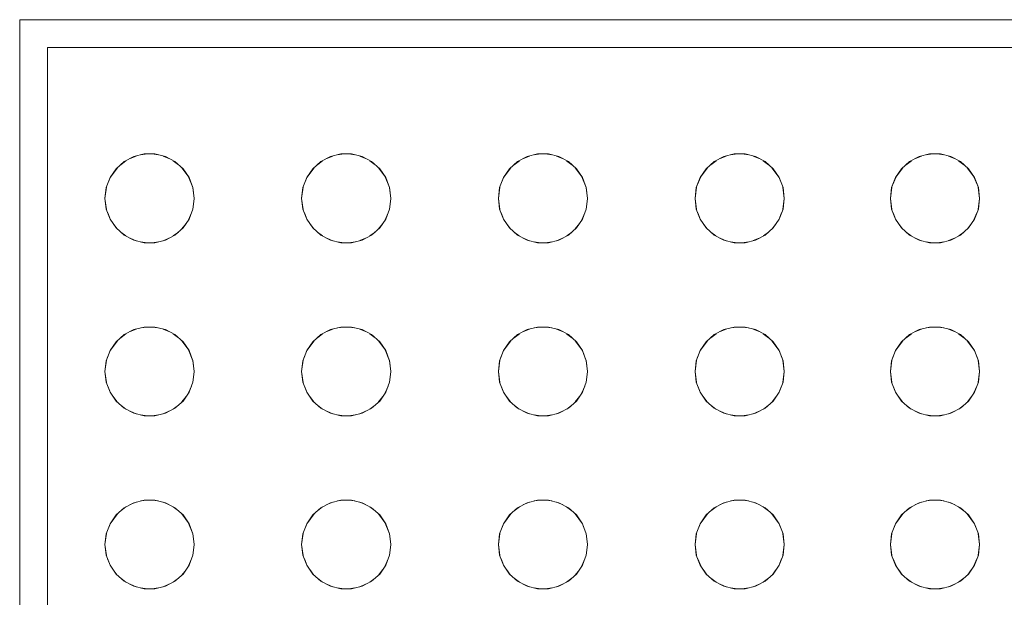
# Model space of a CAD drawing. Header units: millimetres. Extents: x 4480191 to 4481199, y -30324204 to -30323479.
# Tile 166 of 243: x 4480204.983 to 4480205.336, y -30323783.357 to -30323783.15. Entities that reach past the tile are written whole.
import ezdxf

# ---------------------------------------------------------------- set-up
doc = ezdxf.new("R2010")
doc.units = ezdxf.units.MM
doc.layers.add('IFC-Elemento construtivo genérico-Contorno', color=253, linetype='Continuous', lineweight=5)

msp = doc.modelspace()

# ---------------------------------------------------------------- linework, layer by layer
at = {"layer": 'IFC-Elemento construtivo genérico-Contorno', "color": 8, "lineweight": 5}
for p, q in [((4480204.98334, -30323783.64427), (4480204.98334, -30323783.15026)), ((4480204.98334, -30323783.15026), (4480206.34334, -30323783.15026)), ((4480204.99334, -30323783.64026), (4480204.99334, -30323783.16026)), ((4480204.99334, -30323783.16026), (4480206.33334, -30323783.16026)), ((4480205.02081, -30323783.20109), (4480205.02422, -30323783.19931)), ((4480205.02295, -30323783.19997), (4480205.02505, -30323783.1991)), ((4480205.02422, -30323783.19931), (4480205.02797, -30323783.19838)), ((4480205.02678, -30323783.19867), (4480205.02901, -30323783.19838)), ((4480205.02797, -30323783.19838), (4480205.03182, -30323783.19838)), ((4480205.03078, -30323783.19838), (4480205.03301, -30323783.19867)), ((4480205.03182, -30323783.19838), (4480205.03557, -30323783.19931)), ((4480205.03474, -30323783.1991), (4480205.03684, -30323783.19997)), ((4480205.03557, -30323783.19931), (4480205.03898, -30323783.20109)), ((4480205.0913, -30323783.20109), (4480205.09471, -30323783.19931)), ((4480205.09344, -30323783.19997), (4480205.09554, -30323783.1991)), ((4480205.09471, -30323783.19931), (4480205.09846, -30323783.19838)), ((4480205.09727, -30323783.19867), (4480205.0995, -30323783.19838)), ((4480205.09846, -30323783.19838), (4480205.10231, -30323783.19838)), ((4480205.10127, -30323783.19838), (4480205.1035, -30323783.19867)), ((4480205.10231, -30323783.19838), (4480205.10606, -30323783.19931)), ((4480205.10524, -30323783.1991), (4480205.10733, -30323783.19997)), ((4480205.10606, -30323783.19931), (4480205.10948, -30323783.20109)), ((4480205.16179, -30323783.20109), (4480205.16521, -30323783.19931)), ((4480205.16393, -30323783.19997), (4480205.16603, -30323783.1991)), ((4480205.16521, -30323783.19931), (4480205.16895, -30323783.19838)), ((4480205.16776, -30323783.19867), (4480205.16999, -30323783.19838)), ((4480205.16895, -30323783.19838), (4480205.17281, -30323783.19838)), ((4480205.17177, -30323783.19838), (4480205.174, -30323783.19867)), ((4480205.17281, -30323783.19838), (4480205.17655, -30323783.19931)), ((4480205.17573, -30323783.1991), (4480205.17783, -30323783.19997)), ((4480205.17655, -30323783.19931), (4480205.17997, -30323783.20109)), ((4480205.23228, -30323783.20109), (4480205.2357, -30323783.19931)), ((4480205.23442, -30323783.19998), (4480205.23652, -30323783.1991)), ((4480205.2357, -30323783.19931), (4480205.23944, -30323783.19838)), ((4480205.23825, -30323783.19867), (4480205.24048, -30323783.19838)), ((4480205.23944, -30323783.19838), (4480205.2433, -30323783.19838)), ((4480205.24226, -30323783.19838), (4480205.24449, -30323783.19867)), ((4480205.2433, -30323783.19838), (4480205.24704, -30323783.19931)), ((4480205.24622, -30323783.1991), (4480205.24832, -30323783.19997)), ((4480205.24704, -30323783.19931), (4480205.25046, -30323783.20109)), ((4480205.30228, -30323783.20109), (4480205.3057, -30323783.19931)), ((4480205.30442, -30323783.19998), (4480205.30652, -30323783.1991)), ((4480205.3057, -30323783.19931), (4480205.30944, -30323783.19838)), ((4480205.30825, -30323783.19867), (4480205.31048, -30323783.19838)), ((4480205.30944, -30323783.19838), (4480205.3133, -30323783.19838)), ((4480205.31226, -30323783.19838), (4480205.31449, -30323783.19867)), ((4480205.3133, -30323783.19838), (4480205.31704, -30323783.19931)), ((4480205.31622, -30323783.1991), (4480205.31832, -30323783.19997)), ((4480205.31704, -30323783.19931), (4480205.32046, -30323783.20109)), ((4480205.01573, -30323783.20683), (4480205.01834, -30323783.20328)), ((4480205.01573, -30323783.20683), (4480205.01792, -30323783.20365)), ((4480205.01792, -30323783.20365), (4480205.02081, -30323783.20109)), ((4480205.01955, -30323783.20221), (4480205.02143, -30323783.20077)), ((4480205.03836, -30323783.20077), (4480205.04024, -30323783.20221)), ((4480205.03898, -30323783.20109), (4480205.04187, -30323783.20365)), ((4480205.04146, -30323783.20328), (4480205.04406, -30323783.20683)), ((4480205.04187, -30323783.20365), (4480205.04406, -30323783.20683)), ((4480205.08622, -30323783.20683), (4480205.08883, -30323783.20328)), ((4480205.08622, -30323783.20683), (4480205.08841, -30323783.20365)), ((4480205.08841, -30323783.20365), (4480205.0913, -30323783.20109)), ((4480205.09005, -30323783.20221), (4480205.09192, -30323783.20077)), ((4480205.10886, -30323783.20077), (4480205.11073, -30323783.20221)), ((4480205.10948, -30323783.20109), (4480205.11236, -30323783.20365)), ((4480205.11195, -30323783.20328), (4480205.11455, -30323783.20683)), ((4480205.11236, -30323783.20365), (4480205.11455, -30323783.20683)), ((4480205.15671, -30323783.20683), (4480205.15932, -30323783.20328)), ((4480205.15671, -30323783.20683), (4480205.1589, -30323783.20365)), ((4480205.1589, -30323783.20365), (4480205.16179, -30323783.20109)), ((4480205.16053, -30323783.20222), (4480205.16241, -30323783.20077)), ((4480205.17935, -30323783.20077), (4480205.18122, -30323783.20221)), ((4480205.17997, -30323783.20109), (4480205.18285, -30323783.20365)), ((4480205.18244, -30323783.20328), (4480205.18505, -30323783.20683)), ((4480205.18285, -30323783.20365), (4480205.18505, -30323783.20683)), ((4480205.22721, -30323783.20683), (4480205.22981, -30323783.20328)), ((4480205.22721, -30323783.20683), (4480205.22939, -30323783.20365)), ((4480205.22939, -30323783.20365), (4480205.23228, -30323783.20109)), ((4480205.23103, -30323783.20221), (4480205.2329, -30323783.20077)), ((4480205.24984, -30323783.20077), (4480205.25171, -30323783.20221)), ((4480205.25046, -30323783.20109), (4480205.25335, -30323783.20365)), ((4480205.25293, -30323783.20328), (4480205.25554, -30323783.20683)), ((4480205.25335, -30323783.20365), (4480205.25554, -30323783.20683)), ((4480205.29721, -30323783.20683), (4480205.29981, -30323783.20328)), ((4480205.29721, -30323783.20683), (4480205.29939, -30323783.20365)), ((4480205.29939, -30323783.20365), (4480205.30228, -30323783.20109)), ((4480205.30103, -30323783.20221), (4480205.3029, -30323783.20077)), ((4480205.31984, -30323783.20077), (4480205.32171, -30323783.20221)), ((4480205.32046, -30323783.20109), (4480205.32335, -30323783.20365)), ((4480205.32293, -30323783.20328), (4480205.32554, -30323783.20683)), ((4480205.32335, -30323783.20365), (4480205.32554, -30323783.20683)), ((4480205.01436, -30323783.21044), (4480205.01592, -30323783.20657)), ((4480205.01436, -30323783.21044), (4480205.01573, -30323783.20683)), ((4480205.04387, -30323783.20657), (4480205.04543, -30323783.21044)), ((4480205.04406, -30323783.20683), (4480205.04543, -30323783.21044)), ((4480205.08485, -30323783.21044), (4480205.08641, -30323783.20657)), ((4480205.08485, -30323783.21044), (4480205.08622, -30323783.20683)), ((4480205.11436, -30323783.20657), (4480205.11592, -30323783.21044)), ((4480205.11455, -30323783.20683), (4480205.11592, -30323783.21044)), ((4480205.15534, -30323783.21044), (4480205.1569, -30323783.20657)), ((4480205.15534, -30323783.21044), (4480205.15671, -30323783.20683)), ((4480205.18486, -30323783.20657), (4480205.18641, -30323783.21044)), ((4480205.18505, -30323783.20683), (4480205.18641, -30323783.21044)), ((4480205.22584, -30323783.21044), (4480205.2274, -30323783.20657)), ((4480205.22584, -30323783.21044), (4480205.22721, -30323783.20683)), ((4480205.25535, -30323783.20657), (4480205.25691, -30323783.21044)), ((4480205.25554, -30323783.20683), (4480205.25691, -30323783.21044)), ((4480205.29584, -30323783.21044), (4480205.2974, -30323783.20657)), ((4480205.29584, -30323783.21044), (4480205.29721, -30323783.20683)), ((4480205.32535, -30323783.20657), (4480205.32691, -30323783.21044)), ((4480205.32554, -30323783.20683), (4480205.32691, -30323783.21044)), ((4480205.01389, -30323783.21427), (4480205.01442, -30323783.21029)), ((4480205.01389, -30323783.21427), (4480205.01436, -30323783.21044)), ((4480205.04537, -30323783.21029), (4480205.0459, -30323783.21427)), ((4480205.04543, -30323783.21044), (4480205.0459, -30323783.21427)), ((4480205.08439, -30323783.21427), (4480205.08491, -30323783.21029)), ((4480205.08439, -30323783.21427), (4480205.08485, -30323783.21044)), ((4480205.11586, -30323783.21029), (4480205.11639, -30323783.21427)), ((4480205.11592, -30323783.21044), (4480205.11639, -30323783.21427)), ((4480205.15488, -30323783.21427), (4480205.1554, -30323783.21029)), ((4480205.15488, -30323783.21427), (4480205.15534, -30323783.21044)), ((4480205.18636, -30323783.21029), (4480205.18688, -30323783.21427)), ((4480205.18641, -30323783.21044), (4480205.18688, -30323783.21427)), ((4480205.22537, -30323783.21427), (4480205.22589, -30323783.21029)), ((4480205.22537, -30323783.21427), (4480205.22584, -30323783.21044)), ((4480205.25685, -30323783.21029), (4480205.25737, -30323783.21427)), ((4480205.25691, -30323783.21044), (4480205.25737, -30323783.21427)), ((4480205.29537, -30323783.21427), (4480205.29589, -30323783.21029)), ((4480205.29537, -30323783.21427), (4480205.29584, -30323783.21044)), ((4480205.32685, -30323783.21029), (4480205.32737, -30323783.21427)), ((4480205.32691, -30323783.21044), (4480205.32737, -30323783.21427)), ((4480205.01389, -30323783.21427), (4480205.01442, -30323783.21825)), ((4480205.01389, -30323783.21427), (4480205.01436, -30323783.2181)), ((4480205.04537, -30323783.21825), (4480205.0459, -30323783.21427)), ((4480205.04543, -30323783.2181), (4480205.0459, -30323783.21427)), ((4480205.08439, -30323783.21427), (4480205.08491, -30323783.21825)), ((4480205.08439, -30323783.21427), (4480205.08485, -30323783.2181)), ((4480205.11586, -30323783.21825), (4480205.11639, -30323783.21427)), ((4480205.11592, -30323783.2181), (4480205.11639, -30323783.21427)), ((4480205.15488, -30323783.21427), (4480205.15541, -30323783.21825)), ((4480205.15488, -30323783.21427), (4480205.15534, -30323783.2181)), ((4480205.18635, -30323783.21825), (4480205.18688, -30323783.21427)), ((4480205.18641, -30323783.2181), (4480205.18688, -30323783.21427)), ((4480205.22537, -30323783.21427), (4480205.2259, -30323783.21825)), ((4480205.22537, -30323783.21427), (4480205.22584, -30323783.2181)), ((4480205.25685, -30323783.21825), (4480205.25737, -30323783.21427)), ((4480205.25691, -30323783.2181), (4480205.25737, -30323783.21427)), ((4480205.29537, -30323783.21427), (4480205.2959, -30323783.21825)), ((4480205.29537, -30323783.21427), (4480205.29584, -30323783.2181)), ((4480205.32685, -30323783.21825), (4480205.32737, -30323783.21427)), ((4480205.32691, -30323783.2181), (4480205.32737, -30323783.21427)), ((4480205.01436, -30323783.2181), (4480205.01573, -30323783.2217)), ((4480205.0149, -30323783.21951), (4480205.01592, -30323783.22197)), ((4480205.04387, -30323783.22197), (4480205.0449, -30323783.21951)), ((4480205.04406, -30323783.2217), (4480205.04543, -30323783.2181)), ((4480205.08485, -30323783.2181), (4480205.08622, -30323783.2217)), ((4480205.08539, -30323783.21951), (4480205.08641, -30323783.22197)), ((4480205.11437, -30323783.22197), (4480205.11538, -30323783.21951)), ((4480205.11455, -30323783.2217), (4480205.11592, -30323783.2181)), ((4480205.15534, -30323783.2181), (4480205.15671, -30323783.2217)), ((4480205.15588, -30323783.21951), (4480205.1569, -30323783.22197)), ((4480205.18486, -30323783.22197), (4480205.18588, -30323783.21951)), ((4480205.18505, -30323783.2217), (4480205.18641, -30323783.2181)), ((4480205.22584, -30323783.2181), (4480205.22721, -30323783.2217)), ((4480205.22637, -30323783.21951), (4480205.22739, -30323783.22197)), ((4480205.25535, -30323783.22197), (4480205.25637, -30323783.21951)), ((4480205.25554, -30323783.2217), (4480205.25691, -30323783.2181)), ((4480205.29584, -30323783.2181), (4480205.29721, -30323783.2217)), ((4480205.29637, -30323783.21951), (4480205.29739, -30323783.22197)), ((4480205.32535, -30323783.22197), (4480205.32637, -30323783.21951)), ((4480205.32554, -30323783.2217), (4480205.32691, -30323783.2181)), ((4480205.01573, -30323783.2217), (4480205.01792, -30323783.22487)), ((4480205.01684, -30323783.22331), (4480205.0183, -30323783.22521)), ((4480205.01792, -30323783.22487), (4480205.02081, -30323783.22743)), ((4480205.03898, -30323783.22743), (4480205.04187, -30323783.22487)), ((4480205.04149, -30323783.22521), (4480205.04295, -30323783.22331)), ((4480205.04187, -30323783.22487), (4480205.04406, -30323783.2217)), ((4480205.08622, -30323783.2217), (4480205.08841, -30323783.22487)), ((4480205.08733, -30323783.2233), (4480205.08879, -30323783.22521)), ((4480205.08841, -30323783.22487), (4480205.0913, -30323783.22743)), ((4480205.10948, -30323783.22743), (4480205.11236, -30323783.22487)), ((4480205.11198, -30323783.22521), (4480205.11345, -30323783.2233)), ((4480205.11236, -30323783.22487), (4480205.11455, -30323783.2217)), ((4480205.15671, -30323783.2217), (4480205.1589, -30323783.22487)), ((4480205.15781, -30323783.22329), (4480205.15929, -30323783.22521)), ((4480205.1589, -30323783.22487), (4480205.16179, -30323783.22743)), ((4480205.17997, -30323783.22743), (4480205.18285, -30323783.22487)), ((4480205.18247, -30323783.22521), (4480205.18393, -30323783.22331)), ((4480205.18285, -30323783.22487), (4480205.18505, -30323783.2217)), ((4480205.22721, -30323783.2217), (4480205.22939, -30323783.22487)), ((4480205.22831, -30323783.2233), (4480205.22978, -30323783.22521)), ((4480205.22939, -30323783.22487), (4480205.23228, -30323783.22743)), ((4480205.25046, -30323783.22743), (4480205.25335, -30323783.22487)), ((4480205.25297, -30323783.22521), (4480205.25443, -30323783.2233)), ((4480205.25335, -30323783.22487), (4480205.25554, -30323783.2217)), ((4480205.29721, -30323783.2217), (4480205.29939, -30323783.22487)), ((4480205.29831, -30323783.2233), (4480205.29978, -30323783.22521)), ((4480205.29939, -30323783.22487), (4480205.30228, -30323783.22743)), ((4480205.32046, -30323783.22743), (4480205.32335, -30323783.22487)), ((4480205.32297, -30323783.22521), (4480205.32443, -30323783.2233)), ((4480205.32335, -30323783.22487), (4480205.32554, -30323783.2217)), ((4480205.01958, -30323783.22634), (4480205.0214, -30323783.22774)), ((4480205.02081, -30323783.22743), (4480205.02422, -30323783.22923)), ((4480205.03557, -30323783.22923), (4480205.03898, -30323783.22743)), ((4480205.03839, -30323783.22774), (4480205.04022, -30323783.22634)), ((4480205.09007, -30323783.22635), (4480205.09189, -30323783.22774)), ((4480205.0913, -30323783.22743), (4480205.09471, -30323783.22923)), ((4480205.10606, -30323783.22923), (4480205.10948, -30323783.22743)), ((4480205.10888, -30323783.22774), (4480205.1107, -30323783.22635)), ((4480205.16055, -30323783.22634), (4480205.16238, -30323783.22774)), ((4480205.16179, -30323783.22743), (4480205.16521, -30323783.22923)), ((4480205.17655, -30323783.22923), (4480205.17997, -30323783.22743)), ((4480205.17938, -30323783.22774), (4480205.1812, -30323783.22634)), ((4480205.23106, -30323783.22635), (4480205.23288, -30323783.22774)), ((4480205.23228, -30323783.22743), (4480205.2357, -30323783.22923)), ((4480205.24704, -30323783.22923), (4480205.25046, -30323783.22743)), ((4480205.24987, -30323783.22774), (4480205.25169, -30323783.22635)), ((4480205.30106, -30323783.22635), (4480205.30288, -30323783.22774)), ((4480205.30228, -30323783.22743), (4480205.3057, -30323783.22923)), ((4480205.31704, -30323783.22923), (4480205.32046, -30323783.22743)), ((4480205.31987, -30323783.22774), (4480205.32169, -30323783.22635)), ((4480205.02295, -30323783.22856), (4480205.02508, -30323783.22944)), ((4480205.02422, -30323783.22923), (4480205.02797, -30323783.23015)), ((4480205.02675, -30323783.22984), (4480205.02901, -30323783.23015)), ((4480205.02797, -30323783.23015), (4480205.03182, -30323783.23015)), ((4480205.03078, -30323783.23015), (4480205.03304, -30323783.22984)), ((4480205.03182, -30323783.23015), (4480205.03557, -30323783.22923)), ((4480205.03471, -30323783.22944), (4480205.03684, -30323783.22856)), ((4480205.09345, -30323783.22856), (4480205.09557, -30323783.22944)), ((4480205.09471, -30323783.22923), (4480205.09846, -30323783.23015)), ((4480205.09724, -30323783.22984), (4480205.0995, -30323783.23015)), ((4480205.09846, -30323783.23015), (4480205.10231, -30323783.23015)), ((4480205.10127, -30323783.23015), (4480205.10353, -30323783.22985)), ((4480205.10231, -30323783.23015), (4480205.10606, -30323783.22923)), ((4480205.10521, -30323783.22943), (4480205.10732, -30323783.22856)), ((4480205.16394, -30323783.22856), (4480205.16607, -30323783.22944)), ((4480205.16521, -30323783.22923), (4480205.16895, -30323783.23015)), ((4480205.16773, -30323783.22984), (4480205.16999, -30323783.23015)), ((4480205.16895, -30323783.23015), (4480205.17281, -30323783.23015)), ((4480205.17177, -30323783.23015), (4480205.17403, -30323783.22984)), ((4480205.17281, -30323783.23015), (4480205.17655, -30323783.22923)), ((4480205.17569, -30323783.22944), (4480205.17782, -30323783.22856)), ((4480205.23443, -30323783.22856), (4480205.23656, -30323783.22944)), ((4480205.2357, -30323783.22923), (4480205.23944, -30323783.23015)), ((4480205.23823, -30323783.22984), (4480205.24048, -30323783.23015)), ((4480205.23944, -30323783.23015), (4480205.2433, -30323783.23015)), ((4480205.24226, -30323783.23015), (4480205.24451, -30323783.22985)), ((4480205.2433, -30323783.23015), (4480205.24704, -30323783.22923)), ((4480205.24619, -30323783.22943), (4480205.24831, -30323783.22856)), ((4480205.30443, -30323783.22856), (4480205.30656, -30323783.22944)), ((4480205.3057, -30323783.22923), (4480205.30944, -30323783.23015)), ((4480205.30823, -30323783.22984), (4480205.31048, -30323783.23015)), ((4480205.30944, -30323783.23015), (4480205.3133, -30323783.23015)), ((4480205.31226, -30323783.23015), (4480205.31451, -30323783.22985)), ((4480205.3133, -30323783.23015), (4480205.31704, -30323783.22923)), ((4480205.31619, -30323783.22943), (4480205.31831, -30323783.22856)), ((4480205.01792, -30323783.26565), (4480205.02081, -30323783.2631)), ((4480205.01955, -30323783.26421), (4480205.02143, -30323783.26277)), ((4480205.02081, -30323783.2631), (4480205.02422, -30323783.26131)), ((4480205.02295, -30323783.26197), (4480205.02505, -30323783.2611)), ((4480205.02422, -30323783.26131), (4480205.02797, -30323783.26038)), ((4480205.02678, -30323783.26067), (4480205.02901, -30323783.26038)), ((4480205.02797, -30323783.26038), (4480205.03182, -30323783.26038)), ((4480205.03078, -30323783.26038), (4480205.03301, -30323783.26067)), ((4480205.03182, -30323783.26038), (4480205.03557, -30323783.26131)), ((4480205.03474, -30323783.2611), (4480205.03684, -30323783.26197)), ((4480205.03557, -30323783.26131), (4480205.03898, -30323783.2631)), ((4480205.03836, -30323783.26277), (4480205.04024, -30323783.26421)), ((4480205.03898, -30323783.2631), (4480205.04187, -30323783.26565)), ((4480205.08841, -30323783.26565), (4480205.0913, -30323783.2631)), ((4480205.09005, -30323783.26421), (4480205.09192, -30323783.26277)), ((4480205.0913, -30323783.2631), (4480205.09471, -30323783.26131)), ((4480205.09344, -30323783.26197), (4480205.09554, -30323783.2611)), ((4480205.09471, -30323783.26131), (4480205.09846, -30323783.26038)), ((4480205.09727, -30323783.26067), (4480205.0995, -30323783.26038)), ((4480205.09846, -30323783.26038), (4480205.10231, -30323783.26038)), ((4480205.10127, -30323783.26038), (4480205.1035, -30323783.26067)), ((4480205.10231, -30323783.26038), (4480205.10606, -30323783.26131)), ((4480205.10524, -30323783.2611), (4480205.10733, -30323783.26197)), ((4480205.10606, -30323783.26131), (4480205.10948, -30323783.2631)), ((4480205.10886, -30323783.26277), (4480205.11073, -30323783.26421)), ((4480205.10948, -30323783.2631), (4480205.11236, -30323783.26565)), ((4480205.1589, -30323783.26565), (4480205.16179, -30323783.2631)), ((4480205.16053, -30323783.26422), (4480205.16241, -30323783.26277)), ((4480205.16179, -30323783.2631), (4480205.16521, -30323783.26131)), ((4480205.16393, -30323783.26197), (4480205.16603, -30323783.2611)), ((4480205.16521, -30323783.26131), (4480205.16895, -30323783.26038)), ((4480205.16776, -30323783.26067), (4480205.16999, -30323783.26038)), ((4480205.16895, -30323783.26038), (4480205.17281, -30323783.26038)), ((4480205.17177, -30323783.26038), (4480205.174, -30323783.26067)), ((4480205.17281, -30323783.26038), (4480205.17655, -30323783.26131)), ((4480205.17573, -30323783.2611), (4480205.17783, -30323783.26197)), ((4480205.17655, -30323783.26131), (4480205.17997, -30323783.2631)), ((4480205.17935, -30323783.26277), (4480205.18122, -30323783.26421)), ((4480205.17997, -30323783.2631), (4480205.18285, -30323783.26565)), ((4480205.22939, -30323783.26565), (4480205.23228, -30323783.2631)), ((4480205.23103, -30323783.26421), (4480205.2329, -30323783.26277)), ((4480205.23228, -30323783.2631), (4480205.2357, -30323783.26131)), ((4480205.23442, -30323783.26198), (4480205.23652, -30323783.2611)), ((4480205.2357, -30323783.26131), (4480205.23944, -30323783.26038)), ((4480205.23825, -30323783.26067), (4480205.24048, -30323783.26038)), ((4480205.23944, -30323783.26038), (4480205.2433, -30323783.26038)), ((4480205.24226, -30323783.26038), (4480205.24449, -30323783.26067)), ((4480205.2433, -30323783.26038), (4480205.24704, -30323783.26131)), ((4480205.24622, -30323783.2611), (4480205.24832, -30323783.26197)), ((4480205.24704, -30323783.26131), (4480205.25046, -30323783.2631)), ((4480205.24984, -30323783.26277), (4480205.25171, -30323783.26421)), ((4480205.25046, -30323783.2631), (4480205.25335, -30323783.26565)), ((4480205.29939, -30323783.26565), (4480205.30228, -30323783.2631)), ((4480205.30103, -30323783.26421), (4480205.3029, -30323783.26277)), ((4480205.30228, -30323783.2631), (4480205.3057, -30323783.26131)), ((4480205.30442, -30323783.26198), (4480205.30652, -30323783.2611)), ((4480205.3057, -30323783.26131), (4480205.30944, -30323783.26038)), ((4480205.30825, -30323783.26067), (4480205.31048, -30323783.26038)), ((4480205.30944, -30323783.26038), (4480205.3133, -30323783.26038)), ((4480205.31226, -30323783.26038), (4480205.31449, -30323783.26067)), ((4480205.3133, -30323783.26038), (4480205.31704, -30323783.26131)), ((4480205.31622, -30323783.2611), (4480205.31832, -30323783.26197)), ((4480205.31704, -30323783.26131), (4480205.32046, -30323783.2631)), ((4480205.31984, -30323783.26277), (4480205.32171, -30323783.26421)), ((4480205.32046, -30323783.2631), (4480205.32335, -30323783.26565)), ((4480205.01573, -30323783.26883), (4480205.01834, -30323783.26528)), ((4480205.01573, -30323783.26883), (4480205.01792, -30323783.26565)), ((4480205.04146, -30323783.26528), (4480205.04406, -30323783.26883)), ((4480205.04187, -30323783.26565), (4480205.04406, -30323783.26883)), ((4480205.08622, -30323783.26883), (4480205.08883, -30323783.26528)), ((4480205.08622, -30323783.26883), (4480205.08841, -30323783.26565)), ((4480205.11195, -30323783.26528), (4480205.11455, -30323783.26883)), ((4480205.11236, -30323783.26565), (4480205.11455, -30323783.26883)), ((4480205.15671, -30323783.26883), (4480205.15932, -30323783.26528)), ((4480205.15671, -30323783.26883), (4480205.1589, -30323783.26565)), ((4480205.18244, -30323783.26528), (4480205.18505, -30323783.26883)), ((4480205.18285, -30323783.26565), (4480205.18505, -30323783.26883)), ((4480205.22721, -30323783.26883), (4480205.22981, -30323783.26528)), ((4480205.22721, -30323783.26883), (4480205.22939, -30323783.26565)), ((4480205.25293, -30323783.26528), (4480205.25554, -30323783.26883)), ((4480205.25335, -30323783.26565), (4480205.25554, -30323783.26883)), ((4480205.29721, -30323783.26883), (4480205.29981, -30323783.26528)), ((4480205.29721, -30323783.26883), (4480205.29939, -30323783.26565)), ((4480205.32293, -30323783.26528), (4480205.32554, -30323783.26883)), ((4480205.32335, -30323783.26565), (4480205.32554, -30323783.26883)), ((4480205.01436, -30323783.27244), (4480205.01591, -30323783.26858)), ((4480205.01436, -30323783.27244), (4480205.01573, -30323783.26883)), ((4480205.04388, -30323783.26858), (4480205.04543, -30323783.27244)), ((4480205.04406, -30323783.26883), (4480205.04543, -30323783.27244)), ((4480205.08485, -30323783.27244), (4480205.0864, -30323783.26858)), ((4480205.08485, -30323783.27244), (4480205.08622, -30323783.26883)), ((4480205.11437, -30323783.26858), (4480205.11592, -30323783.27244)), ((4480205.11455, -30323783.26883), (4480205.11592, -30323783.27244)), ((4480205.15534, -30323783.27244), (4480205.15689, -30323783.26858)), ((4480205.15534, -30323783.27244), (4480205.15671, -30323783.26883)), ((4480205.18487, -30323783.26858), (4480205.18641, -30323783.27244)), ((4480205.18505, -30323783.26883), (4480205.18641, -30323783.27244)), ((4480205.22584, -30323783.27244), (4480205.22739, -30323783.26858)), ((4480205.22584, -30323783.27244), (4480205.22721, -30323783.26883)), ((4480205.25536, -30323783.26858), (4480205.25691, -30323783.27244)), ((4480205.25554, -30323783.26883), (4480205.25691, -30323783.27244)), ((4480205.29584, -30323783.27244), (4480205.29739, -30323783.26858)), ((4480205.29584, -30323783.27244), (4480205.29721, -30323783.26883)), ((4480205.32536, -30323783.26858), (4480205.32691, -30323783.27244)), ((4480205.32554, -30323783.26883), (4480205.32691, -30323783.27244)), ((4480205.01389, -30323783.27627), (4480205.01442, -30323783.27229)), ((4480205.01389, -30323783.27627), (4480205.01436, -30323783.27244)), ((4480205.04537, -30323783.27229), (4480205.0459, -30323783.27627)), ((4480205.04543, -30323783.27244), (4480205.0459, -30323783.27627)), ((4480205.08439, -30323783.27627), (4480205.08491, -30323783.27229)), ((4480205.08439, -30323783.27627), (4480205.08485, -30323783.27244)), ((4480205.11586, -30323783.27229), (4480205.11639, -30323783.27627)), ((4480205.11592, -30323783.27244), (4480205.11639, -30323783.27627)), ((4480205.15488, -30323783.27627), (4480205.1554, -30323783.27229)), ((4480205.15488, -30323783.27627), (4480205.15534, -30323783.27244)), ((4480205.18636, -30323783.27229), (4480205.18688, -30323783.27627)), ((4480205.18641, -30323783.27244), (4480205.18688, -30323783.27627)), ((4480205.22537, -30323783.27627), (4480205.22589, -30323783.27229)), ((4480205.22537, -30323783.27627), (4480205.22584, -30323783.27244)), ((4480205.25685, -30323783.27229), (4480205.25737, -30323783.27627)), ((4480205.25691, -30323783.27244), (4480205.25737, -30323783.27627)), ((4480205.29537, -30323783.27627), (4480205.29589, -30323783.27229)), ((4480205.29537, -30323783.27627), (4480205.29584, -30323783.27244)), ((4480205.32685, -30323783.27229), (4480205.32737, -30323783.27627)), ((4480205.32691, -30323783.27244), (4480205.32737, -30323783.27627)), ((4480205.01389, -30323783.27627), (4480205.01442, -30323783.28025)), ((4480205.01389, -30323783.27627), (4480205.01436, -30323783.2801)), ((4480205.04537, -30323783.28025), (4480205.0459, -30323783.27627)), ((4480205.04543, -30323783.2801), (4480205.0459, -30323783.27627)), ((4480205.08439, -30323783.27627), (4480205.08491, -30323783.28025)), ((4480205.08439, -30323783.27627), (4480205.08485, -30323783.2801)), ((4480205.11586, -30323783.28025), (4480205.11639, -30323783.27627)), ((4480205.11592, -30323783.2801), (4480205.11639, -30323783.27627)), ((4480205.15488, -30323783.27627), (4480205.15541, -30323783.28025)), ((4480205.15488, -30323783.27627), (4480205.15534, -30323783.2801)), ((4480205.18635, -30323783.28025), (4480205.18688, -30323783.27627)), ((4480205.18641, -30323783.2801), (4480205.18688, -30323783.27627)), ((4480205.22537, -30323783.27627), (4480205.2259, -30323783.28025)), ((4480205.22537, -30323783.27627), (4480205.22584, -30323783.2801)), ((4480205.25685, -30323783.28025), (4480205.25737, -30323783.27627)), ((4480205.25691, -30323783.2801), (4480205.25737, -30323783.27627)), ((4480205.29537, -30323783.27627), (4480205.2959, -30323783.28025)), ((4480205.29537, -30323783.27627), (4480205.29584, -30323783.2801)), ((4480205.32685, -30323783.28025), (4480205.32737, -30323783.27627)), ((4480205.32691, -30323783.2801), (4480205.32737, -30323783.27627)), ((4480205.01436, -30323783.2801), (4480205.01573, -30323783.2837)), ((4480205.04406, -30323783.2837), (4480205.04543, -30323783.2801)), ((4480205.08485, -30323783.2801), (4480205.08622, -30323783.2837)), ((4480205.11455, -30323783.2837), (4480205.11592, -30323783.2801)), ((4480205.15534, -30323783.2801), (4480205.15671, -30323783.2837)), ((4480205.18505, -30323783.2837), (4480205.18641, -30323783.2801)), ((4480205.22584, -30323783.2801), (4480205.22721, -30323783.2837)), ((4480205.25554, -30323783.2837), (4480205.25691, -30323783.2801)), ((4480205.29584, -30323783.2801), (4480205.29721, -30323783.2837)), ((4480205.32554, -30323783.2837), (4480205.32691, -30323783.2801)), ((4480205.0149, -30323783.28151), (4480205.01592, -30323783.28397)), ((4480205.01573, -30323783.2837), (4480205.01792, -30323783.28688)), ((4480205.04187, -30323783.28688), (4480205.04406, -30323783.2837)), ((4480205.04387, -30323783.28397), (4480205.0449, -30323783.28151)), ((4480205.08539, -30323783.28151), (4480205.08641, -30323783.28397)), ((4480205.08622, -30323783.2837), (4480205.08841, -30323783.28688)), ((4480205.11236, -30323783.28688), (4480205.11455, -30323783.2837)), ((4480205.11437, -30323783.28397), (4480205.11538, -30323783.28151)), ((4480205.15588, -30323783.28151), (4480205.1569, -30323783.28397)), ((4480205.15671, -30323783.2837), (4480205.1589, -30323783.28688)), ((4480205.18285, -30323783.28688), (4480205.18505, -30323783.2837)), ((4480205.18486, -30323783.28397), (4480205.18588, -30323783.28151)), ((4480205.22637, -30323783.28151), (4480205.22739, -30323783.28397)), ((4480205.22721, -30323783.2837), (4480205.22939, -30323783.28688)), ((4480205.25335, -30323783.28688), (4480205.25554, -30323783.2837)), ((4480205.25535, -30323783.28397), (4480205.25637, -30323783.28151)), ((4480205.29637, -30323783.28151), (4480205.29739, -30323783.28397)), ((4480205.29721, -30323783.2837), (4480205.29939, -30323783.28688)), ((4480205.32335, -30323783.28688), (4480205.32554, -30323783.2837)), ((4480205.32535, -30323783.28397), (4480205.32637, -30323783.28151)), ((4480205.01684, -30323783.28531), (4480205.0183, -30323783.28722)), ((4480205.01792, -30323783.28688), (4480205.02081, -30323783.28943)), ((4480205.01958, -30323783.28834), (4480205.0214, -30323783.28975)), ((4480205.03839, -30323783.28975), (4480205.04022, -30323783.28834)), ((4480205.03898, -30323783.28943), (4480205.04187, -30323783.28688)), ((4480205.04149, -30323783.28722), (4480205.04295, -30323783.28531)), ((4480205.08733, -30323783.2853), (4480205.08879, -30323783.28722)), ((4480205.08841, -30323783.28688), (4480205.0913, -30323783.28943)), ((4480205.09007, -30323783.28835), (4480205.09189, -30323783.28975)), ((4480205.10888, -30323783.28975), (4480205.1107, -30323783.28835)), ((4480205.10948, -30323783.28943), (4480205.11236, -30323783.28688)), ((4480205.11198, -30323783.28722), (4480205.11345, -30323783.2853)), ((4480205.15781, -30323783.28529), (4480205.15929, -30323783.28722)), ((4480205.1589, -30323783.28688), (4480205.16179, -30323783.28943)), ((4480205.16055, -30323783.28834), (4480205.16238, -30323783.28975)), ((4480205.17938, -30323783.28975), (4480205.1812, -30323783.28834)), ((4480205.17997, -30323783.28943), (4480205.18285, -30323783.28688)), ((4480205.18247, -30323783.28722), (4480205.18393, -30323783.28531)), ((4480205.22831, -30323783.2853), (4480205.22978, -30323783.28722)), ((4480205.22939, -30323783.28688), (4480205.23228, -30323783.28943)), ((4480205.23106, -30323783.28835), (4480205.23288, -30323783.28975)), ((4480205.24987, -30323783.28975), (4480205.25169, -30323783.28835)), ((4480205.25046, -30323783.28943), (4480205.25335, -30323783.28688)), ((4480205.25297, -30323783.28722), (4480205.25443, -30323783.2853)), ((4480205.29831, -30323783.2853), (4480205.29978, -30323783.28722)), ((4480205.29939, -30323783.28688), (4480205.30228, -30323783.28943)), ((4480205.30106, -30323783.28835), (4480205.30288, -30323783.28975)), ((4480205.31987, -30323783.28975), (4480205.32169, -30323783.28835)), ((4480205.32046, -30323783.28943), (4480205.32335, -30323783.28688)), ((4480205.32297, -30323783.28722), (4480205.32443, -30323783.2853)), ((4480205.02081, -30323783.28943), (4480205.02422, -30323783.29123)), ((4480205.02295, -30323783.29057), (4480205.02508, -30323783.29145)), ((4480205.02422, -30323783.29123), (4480205.02797, -30323783.29215)), ((4480205.02675, -30323783.29185), (4480205.02901, -30323783.29215)), ((4480205.03078, -30323783.29215), (4480205.03304, -30323783.29185)), ((4480205.03182, -30323783.29215), (4480205.03557, -30323783.29123)), ((4480205.03471, -30323783.29145), (4480205.03684, -30323783.29057)), ((4480205.03557, -30323783.29123), (4480205.03898, -30323783.28943)), ((4480205.0913, -30323783.28943), (4480205.09471, -30323783.29123)), ((4480205.09345, -30323783.29057), (4480205.09557, -30323783.29145)), ((4480205.09471, -30323783.29123), (4480205.09846, -30323783.29215)), ((4480205.09724, -30323783.29185), (4480205.0995, -30323783.29215)), ((4480205.10127, -30323783.29215), (4480205.10353, -30323783.29186)), ((4480205.10231, -30323783.29215), (4480205.10606, -30323783.29123)), ((4480205.10521, -30323783.29144), (4480205.10732, -30323783.29057)), ((4480205.10606, -30323783.29123), (4480205.10948, -30323783.28943)), ((4480205.16179, -30323783.28943), (4480205.16521, -30323783.29123)), ((4480205.16394, -30323783.29057), (4480205.16607, -30323783.29145)), ((4480205.16521, -30323783.29123), (4480205.16895, -30323783.29215)), ((4480205.16773, -30323783.29185), (4480205.16999, -30323783.29215)), ((4480205.17177, -30323783.29215), (4480205.17403, -30323783.29185)), ((4480205.17281, -30323783.29215), (4480205.17655, -30323783.29123)), ((4480205.17569, -30323783.29145), (4480205.17782, -30323783.29057)), ((4480205.17655, -30323783.29123), (4480205.17997, -30323783.28943)), ((4480205.23228, -30323783.28943), (4480205.2357, -30323783.29123)), ((4480205.23443, -30323783.29057), (4480205.23656, -30323783.29145)), ((4480205.2357, -30323783.29123), (4480205.23944, -30323783.29215)), ((4480205.23823, -30323783.29185), (4480205.24048, -30323783.29215)), ((4480205.24226, -30323783.29215), (4480205.24451, -30323783.29186)), ((4480205.2433, -30323783.29215), (4480205.24704, -30323783.29123)), ((4480205.24619, -30323783.29144), (4480205.24831, -30323783.29057)), ((4480205.24704, -30323783.29123), (4480205.25046, -30323783.28943)), ((4480205.30228, -30323783.28943), (4480205.3057, -30323783.29123)), ((4480205.30443, -30323783.29057), (4480205.30656, -30323783.29145)), ((4480205.3057, -30323783.29123), (4480205.30944, -30323783.29215)), ((4480205.30823, -30323783.29185), (4480205.31048, -30323783.29215)), ((4480205.31226, -30323783.29215), (4480205.31451, -30323783.29186)), ((4480205.3133, -30323783.29215), (4480205.31704, -30323783.29123)), ((4480205.31619, -30323783.29144), (4480205.31831, -30323783.29057)), ((4480205.31704, -30323783.29123), (4480205.32046, -30323783.28943)), ((4480205.02797, -30323783.29215), (4480205.03182, -30323783.29215)), ((4480205.09846, -30323783.29215), (4480205.10231, -30323783.29215)), ((4480205.16895, -30323783.29215), (4480205.17281, -30323783.29215)), ((4480205.23944, -30323783.29215), (4480205.2433, -30323783.29215)), ((4480205.30944, -30323783.29215), (4480205.3133, -30323783.29215)), ((4480205.02081, -30323783.3251), (4480205.02422, -30323783.32331)), ((4480205.02295, -30323783.32397), (4480205.02505, -30323783.32311)), ((4480205.02422, -30323783.32331), (4480205.02797, -30323783.32238)), ((4480205.02678, -30323783.32268), (4480205.02901, -30323783.32238)), ((4480205.02797, -30323783.32238), (4480205.03182, -30323783.32238)), ((4480205.03078, -30323783.32238), (4480205.03301, -30323783.32268)), ((4480205.03182, -30323783.32238), (4480205.03557, -30323783.32331)), ((4480205.03474, -30323783.32311), (4480205.03684, -30323783.32397)), ((4480205.03557, -30323783.32331), (4480205.03898, -30323783.3251)), ((4480205.0913, -30323783.3251), (4480205.09471, -30323783.32331)), ((4480205.09344, -30323783.32397), (4480205.09554, -30323783.32311)), ((4480205.09471, -30323783.32331), (4480205.09846, -30323783.32238)), ((4480205.09727, -30323783.32268), (4480205.0995, -30323783.32238)), ((4480205.09846, -30323783.32238), (4480205.10231, -30323783.32238)), ((4480205.10127, -30323783.32238), (4480205.1035, -30323783.32268)), ((4480205.10231, -30323783.32238), (4480205.10606, -30323783.32331)), ((4480205.10524, -30323783.32311), (4480205.10733, -30323783.32397)), ((4480205.10606, -30323783.32331), (4480205.10948, -30323783.3251)), ((4480205.16179, -30323783.3251), (4480205.16521, -30323783.32331)), ((4480205.16393, -30323783.32397), (4480205.16603, -30323783.32311)), ((4480205.16521, -30323783.32331), (4480205.16895, -30323783.32238)), ((4480205.16776, -30323783.32268), (4480205.16999, -30323783.32238)), ((4480205.16895, -30323783.32238), (4480205.17281, -30323783.32238)), ((4480205.17177, -30323783.32238), (4480205.174, -30323783.32268)), ((4480205.17281, -30323783.32238), (4480205.17655, -30323783.32331)), ((4480205.17573, -30323783.32311), (4480205.17783, -30323783.32397)), ((4480205.17655, -30323783.32331), (4480205.17997, -30323783.3251)), ((4480205.23228, -30323783.3251), (4480205.2357, -30323783.32331)), ((4480205.23442, -30323783.32398), (4480205.23652, -30323783.32311)), ((4480205.2357, -30323783.32331), (4480205.23944, -30323783.32238)), ((4480205.23825, -30323783.32268), (4480205.24048, -30323783.32238)), ((4480205.23944, -30323783.32238), (4480205.2433, -30323783.32238)), ((4480205.24226, -30323783.32238), (4480205.24449, -30323783.32268)), ((4480205.2433, -30323783.32238), (4480205.24704, -30323783.32331)), ((4480205.24622, -30323783.32311), (4480205.24832, -30323783.32397)), ((4480205.24704, -30323783.32331), (4480205.25046, -30323783.3251)), ((4480205.30228, -30323783.3251), (4480205.3057, -30323783.32331)), ((4480205.30442, -30323783.32398), (4480205.30652, -30323783.32311)), ((4480205.3057, -30323783.32331), (4480205.30944, -30323783.32238)), ((4480205.30825, -30323783.32268), (4480205.31048, -30323783.32238)), ((4480205.30944, -30323783.32238), (4480205.3133, -30323783.32238)), ((4480205.31226, -30323783.32238), (4480205.31449, -30323783.32268)), ((4480205.3133, -30323783.32238), (4480205.31704, -30323783.32331)), ((4480205.31622, -30323783.32311), (4480205.31832, -30323783.32397)), ((4480205.31704, -30323783.32331), (4480205.32046, -30323783.3251)), ((4480205.01792, -30323783.32766), (4480205.02081, -30323783.3251)), ((4480205.01955, -30323783.32621), (4480205.02143, -30323783.32478)), ((4480205.03836, -30323783.32478), (4480205.04024, -30323783.32621)), ((4480205.03898, -30323783.3251), (4480205.04187, -30323783.32766)), ((4480205.08841, -30323783.32766), (4480205.0913, -30323783.3251)), ((4480205.09005, -30323783.32621), (4480205.09192, -30323783.32478)), ((4480205.10886, -30323783.32478), (4480205.11073, -30323783.32621)), ((4480205.10948, -30323783.3251), (4480205.11236, -30323783.32766)), ((4480205.1589, -30323783.32766), (4480205.16179, -30323783.3251)), ((4480205.16053, -30323783.32622), (4480205.16241, -30323783.32478)), ((4480205.17935, -30323783.32478), (4480205.18122, -30323783.32621)), ((4480205.17997, -30323783.3251), (4480205.18285, -30323783.32766)), ((4480205.22939, -30323783.32766), (4480205.23228, -30323783.3251)), ((4480205.23103, -30323783.32621), (4480205.2329, -30323783.32478)), ((4480205.24984, -30323783.32478), (4480205.25171, -30323783.32621)), ((4480205.25046, -30323783.3251), (4480205.25335, -30323783.32766)), ((4480205.29939, -30323783.32766), (4480205.30228, -30323783.3251)), ((4480205.30103, -30323783.32621), (4480205.3029, -30323783.32478)), ((4480205.31984, -30323783.32478), (4480205.32171, -30323783.32621)), ((4480205.32046, -30323783.3251), (4480205.32335, -30323783.32766)), ((4480205.01436, -30323783.33443), (4480205.01591, -30323783.33059)), ((4480205.01573, -30323783.33083), (4480205.01834, -30323783.32729)), ((4480205.01573, -30323783.33083), (4480205.01792, -30323783.32766)), ((4480205.04146, -30323783.32729), (4480205.04406, -30323783.33083)), ((4480205.04187, -30323783.32766), (4480205.04406, -30323783.33083)), ((4480205.04388, -30323783.33059), (4480205.04543, -30323783.33443)), ((4480205.08485, -30323783.33443), (4480205.0864, -30323783.33059)), ((4480205.08622, -30323783.33083), (4480205.08883, -30323783.32729)), ((4480205.08622, -30323783.33083), (4480205.08841, -30323783.32766)), ((4480205.11195, -30323783.32729), (4480205.11455, -30323783.33083)), ((4480205.11236, -30323783.32766), (4480205.11455, -30323783.33083)), ((4480205.11437, -30323783.33059), (4480205.11592, -30323783.33443)), ((4480205.15534, -30323783.33443), (4480205.15689, -30323783.33059)), ((4480205.15671, -30323783.33083), (4480205.15932, -30323783.32729)), ((4480205.15671, -30323783.33083), (4480205.1589, -30323783.32766)), ((4480205.18244, -30323783.32729), (4480205.18505, -30323783.33083)), ((4480205.18285, -30323783.32766), (4480205.18505, -30323783.33083)), ((4480205.18487, -30323783.33059), (4480205.18641, -30323783.33443)), ((4480205.22584, -30323783.33443), (4480205.22739, -30323783.33059)), ((4480205.22721, -30323783.33083), (4480205.22981, -30323783.32729)), ((4480205.22721, -30323783.33083), (4480205.22939, -30323783.32766)), ((4480205.25293, -30323783.32729), (4480205.25554, -30323783.33083)), ((4480205.25335, -30323783.32766), (4480205.25554, -30323783.33083)), ((4480205.25536, -30323783.33059), (4480205.25691, -30323783.33443)), ((4480205.29584, -30323783.33443), (4480205.29739, -30323783.33059)), ((4480205.29721, -30323783.33083), (4480205.29981, -30323783.32729)), ((4480205.29721, -30323783.33083), (4480205.29939, -30323783.32766)), ((4480205.32293, -30323783.32729), (4480205.32554, -30323783.33083)), ((4480205.32335, -30323783.32766), (4480205.32554, -30323783.33083)), ((4480205.32536, -30323783.33059), (4480205.32691, -30323783.33443)), ((4480205.01436, -30323783.33443), (4480205.01573, -30323783.33083)), ((4480205.04406, -30323783.33083), (4480205.04543, -30323783.33443)), ((4480205.08485, -30323783.33443), (4480205.08622, -30323783.33083)), ((4480205.11455, -30323783.33083), (4480205.11592, -30323783.33443)), ((4480205.15534, -30323783.33443), (4480205.15671, -30323783.33083)), ((4480205.18505, -30323783.33083), (4480205.18641, -30323783.33443)), ((4480205.22584, -30323783.33443), (4480205.22721, -30323783.33083)), ((4480205.25554, -30323783.33083), (4480205.25691, -30323783.33443)), ((4480205.29584, -30323783.33443), (4480205.29721, -30323783.33083)), ((4480205.32554, -30323783.33083), (4480205.32691, -30323783.33443)), ((4480205.01389, -30323783.33826), (4480205.01442, -30323783.33429)), ((4480205.01389, -30323783.33826), (4480205.01436, -30323783.33443)), ((4480205.04537, -30323783.33429), (4480205.0459, -30323783.33826)), ((4480205.04543, -30323783.33443), (4480205.0459, -30323783.33826)), ((4480205.08439, -30323783.33826), (4480205.08491, -30323783.33429)), ((4480205.08439, -30323783.33826), (4480205.08485, -30323783.33443)), ((4480205.11586, -30323783.33429), (4480205.11639, -30323783.33826)), ((4480205.11592, -30323783.33443), (4480205.11639, -30323783.33826)), ((4480205.15488, -30323783.33826), (4480205.1554, -30323783.33429)), ((4480205.15488, -30323783.33826), (4480205.15534, -30323783.33443)), ((4480205.18636, -30323783.33429), (4480205.18688, -30323783.33826)), ((4480205.18641, -30323783.33443), (4480205.18688, -30323783.33826)), ((4480205.22537, -30323783.33826), (4480205.22589, -30323783.33429)), ((4480205.22537, -30323783.33826), (4480205.22584, -30323783.33443)), ((4480205.25685, -30323783.33429), (4480205.25737, -30323783.33826)), ((4480205.25691, -30323783.33443), (4480205.25737, -30323783.33826)), ((4480205.29537, -30323783.33826), (4480205.29589, -30323783.33429)), ((4480205.29537, -30323783.33826), (4480205.29584, -30323783.33443)), ((4480205.32685, -30323783.33429), (4480205.32737, -30323783.33826)), ((4480205.32691, -30323783.33443), (4480205.32737, -30323783.33826)), ((4480205.01389, -30323783.33826), (4480205.01442, -30323783.34227)), ((4480205.01389, -30323783.33826), (4480205.01436, -30323783.3421)), ((4480205.04537, -30323783.34227), (4480205.0459, -30323783.33826)), ((4480205.04543, -30323783.3421), (4480205.0459, -30323783.33826)), ((4480205.08439, -30323783.33826), (4480205.08491, -30323783.34227)), ((4480205.08439, -30323783.33826), (4480205.08485, -30323783.3421)), ((4480205.11586, -30323783.34227), (4480205.11639, -30323783.33826)), ((4480205.11592, -30323783.3421), (4480205.11639, -30323783.33826)), ((4480205.15488, -30323783.33826), (4480205.15541, -30323783.34227)), ((4480205.15488, -30323783.33826), (4480205.15534, -30323783.3421)), ((4480205.18635, -30323783.34227), (4480205.18688, -30323783.33826)), ((4480205.18641, -30323783.3421), (4480205.18688, -30323783.33826)), ((4480205.22537, -30323783.33826), (4480205.2259, -30323783.34227)), ((4480205.22537, -30323783.33826), (4480205.22584, -30323783.3421)), ((4480205.25685, -30323783.34227), (4480205.25737, -30323783.33826)), ((4480205.25691, -30323783.3421), (4480205.25737, -30323783.33826)), ((4480205.29537, -30323783.33826), (4480205.2959, -30323783.34227)), ((4480205.29537, -30323783.33826), (4480205.29584, -30323783.3421)), ((4480205.32685, -30323783.34227), (4480205.32737, -30323783.33826)), ((4480205.32691, -30323783.3421), (4480205.32737, -30323783.33826)), ((4480205.01436, -30323783.3421), (4480205.01573, -30323783.3457)), ((4480205.01486, -30323783.34343), (4480205.01592, -30323783.34598)), ((4480205.04387, -30323783.34598), (4480205.04493, -30323783.34343)), ((4480205.04406, -30323783.3457), (4480205.04543, -30323783.3421)), ((4480205.08485, -30323783.3421), (4480205.08622, -30323783.3457)), ((4480205.08536, -30323783.34344), (4480205.08641, -30323783.34598)), ((4480205.11437, -30323783.34598), (4480205.11542, -30323783.34344)), ((4480205.11455, -30323783.3457), (4480205.11592, -30323783.3421)), ((4480205.15534, -30323783.3421), (4480205.15671, -30323783.3457)), ((4480205.15585, -30323783.34343), (4480205.1569, -30323783.34598)), ((4480205.18486, -30323783.34598), (4480205.18591, -30323783.34343)), ((4480205.18505, -30323783.3457), (4480205.18641, -30323783.3421)), ((4480205.22584, -30323783.3421), (4480205.22721, -30323783.3457)), ((4480205.22634, -30323783.34344), (4480205.2274, -30323783.34598)), ((4480205.25535, -30323783.34598), (4480205.2564, -30323783.34344)), ((4480205.25554, -30323783.3457), (4480205.25691, -30323783.3421)), ((4480205.29584, -30323783.3421), (4480205.29721, -30323783.3457)), ((4480205.29634, -30323783.34344), (4480205.2974, -30323783.34598)), ((4480205.32535, -30323783.34598), (4480205.3264, -30323783.34344)), ((4480205.32554, -30323783.3457), (4480205.32691, -30323783.3421)), ((4480205.01573, -30323783.3457), (4480205.01792, -30323783.34888)), ((4480205.01684, -30323783.34731), (4480205.0183, -30323783.34922)), ((4480205.04149, -30323783.34922), (4480205.04295, -30323783.34731)), ((4480205.04187, -30323783.34888), (4480205.04406, -30323783.3457)), ((4480205.08622, -30323783.3457), (4480205.08841, -30323783.34888)), ((4480205.08733, -30323783.3473), (4480205.08879, -30323783.34922)), ((4480205.11198, -30323783.34922), (4480205.11345, -30323783.3473)), ((4480205.11236, -30323783.34888), (4480205.11455, -30323783.3457)), ((4480205.15671, -30323783.3457), (4480205.1589, -30323783.34888)), ((4480205.15781, -30323783.34729), (4480205.15929, -30323783.34922)), ((4480205.18247, -30323783.34922), (4480205.18393, -30323783.34731)), ((4480205.18285, -30323783.34888), (4480205.18505, -30323783.3457)), ((4480205.22721, -30323783.3457), (4480205.22939, -30323783.34888)), ((4480205.22831, -30323783.3473), (4480205.22978, -30323783.34922)), ((4480205.25297, -30323783.34922), (4480205.25443, -30323783.3473)), ((4480205.25335, -30323783.34888), (4480205.25554, -30323783.3457)), ((4480205.29721, -30323783.3457), (4480205.29939, -30323783.34888)), ((4480205.29831, -30323783.3473), (4480205.29978, -30323783.34922)), ((4480205.32297, -30323783.34922), (4480205.32443, -30323783.3473)), ((4480205.32335, -30323783.34888), (4480205.32554, -30323783.3457)), ((4480205.01792, -30323783.34888), (4480205.02081, -30323783.35144)), ((4480205.01955, -30323783.35032), (4480205.02143, -30323783.35176)), ((4480205.02081, -30323783.35144), (4480205.02422, -30323783.35322)), ((4480205.03557, -30323783.35322), (4480205.03898, -30323783.35144)), ((4480205.03836, -30323783.35176), (4480205.04024, -30323783.35032)), ((4480205.03898, -30323783.35144), (4480205.04187, -30323783.34888)), ((4480205.08841, -30323783.34888), (4480205.0913, -30323783.35144)), ((4480205.09005, -30323783.35032), (4480205.09192, -30323783.35176)), ((4480205.0913, -30323783.35144), (4480205.09471, -30323783.35322)), ((4480205.10606, -30323783.35322), (4480205.10948, -30323783.35144)), ((4480205.10886, -30323783.35176), (4480205.11073, -30323783.35032)), ((4480205.10948, -30323783.35144), (4480205.11236, -30323783.34888)), ((4480205.1589, -30323783.34888), (4480205.16179, -30323783.35144)), ((4480205.16053, -30323783.35031), (4480205.16241, -30323783.35176)), ((4480205.16179, -30323783.35144), (4480205.16521, -30323783.35322)), ((4480205.17655, -30323783.35322), (4480205.17997, -30323783.35144)), ((4480205.17935, -30323783.35176), (4480205.18122, -30323783.35032)), ((4480205.17997, -30323783.35144), (4480205.18285, -30323783.34888)), ((4480205.22939, -30323783.34888), (4480205.23228, -30323783.35144)), ((4480205.23103, -30323783.35032), (4480205.2329, -30323783.35176)), ((4480205.23228, -30323783.35144), (4480205.2357, -30323783.35322)), ((4480205.24704, -30323783.35322), (4480205.25046, -30323783.35144)), ((4480205.24984, -30323783.35176), (4480205.25171, -30323783.35032)), ((4480205.25046, -30323783.35144), (4480205.25335, -30323783.34888)), ((4480205.29939, -30323783.34888), (4480205.30228, -30323783.35144)), ((4480205.30103, -30323783.35032), (4480205.3029, -30323783.35176)), ((4480205.30228, -30323783.35144), (4480205.3057, -30323783.35322)), ((4480205.31704, -30323783.35322), (4480205.32046, -30323783.35144)), ((4480205.31984, -30323783.35176), (4480205.32171, -30323783.35032)), ((4480205.32046, -30323783.35144), (4480205.32335, -30323783.34888)), ((4480205.02295, -30323783.35256), (4480205.02505, -30323783.35343)), ((4480205.02422, -30323783.35322), (4480205.02797, -30323783.35415)), ((4480205.02678, -30323783.35386), (4480205.02901, -30323783.35415)), ((4480205.02797, -30323783.35415), (4480205.03182, -30323783.35415)), ((4480205.03078, -30323783.35415), (4480205.03301, -30323783.35386)), ((4480205.03182, -30323783.35415), (4480205.03557, -30323783.35322)), ((4480205.03474, -30323783.35343), (4480205.03684, -30323783.35256)), ((4480205.09344, -30323783.35256), (4480205.09554, -30323783.35343)), ((4480205.09471, -30323783.35322), (4480205.09846, -30323783.35415)), ((4480205.09727, -30323783.35386), (4480205.0995, -30323783.35415)), ((4480205.09846, -30323783.35415), (4480205.10231, -30323783.35415)), ((4480205.10127, -30323783.35415), (4480205.1035, -30323783.35386)), ((4480205.10231, -30323783.35415), (4480205.10606, -30323783.35322)), ((4480205.10524, -30323783.35343), (4480205.10733, -30323783.35256)), ((4480205.16393, -30323783.35256), (4480205.16603, -30323783.35343)), ((4480205.16521, -30323783.35322), (4480205.16895, -30323783.35415)), ((4480205.16776, -30323783.35386), (4480205.16999, -30323783.35415)), ((4480205.16895, -30323783.35415), (4480205.17281, -30323783.35415)), ((4480205.17177, -30323783.35415), (4480205.174, -30323783.35386)), ((4480205.17281, -30323783.35415), (4480205.17655, -30323783.35322)), ((4480205.17573, -30323783.35343), (4480205.17783, -30323783.35256)), ((4480205.23442, -30323783.35255), (4480205.23652, -30323783.35343)), ((4480205.2357, -30323783.35322), (4480205.23944, -30323783.35415)), ((4480205.23825, -30323783.35386), (4480205.24048, -30323783.35415)), ((4480205.23944, -30323783.35415), (4480205.2433, -30323783.35415)), ((4480205.24226, -30323783.35415), (4480205.24449, -30323783.35386)), ((4480205.2433, -30323783.35415), (4480205.24704, -30323783.35322)), ((4480205.24622, -30323783.35343), (4480205.24832, -30323783.35256)), ((4480205.30442, -30323783.35255), (4480205.30652, -30323783.35343)), ((4480205.3057, -30323783.35322), (4480205.30944, -30323783.35415)), ((4480205.30825, -30323783.35386), (4480205.31048, -30323783.35415)), ((4480205.30944, -30323783.35415), (4480205.3133, -30323783.35415)), ((4480205.31226, -30323783.35415), (4480205.31449, -30323783.35386)), ((4480205.3133, -30323783.35415), (4480205.31704, -30323783.35322)), ((4480205.31622, -30323783.35343), (4480205.31832, -30323783.35256))]:
    msp.add_line(p, q, dxfattribs=at)

doc.saveas('drawing.dxf')
